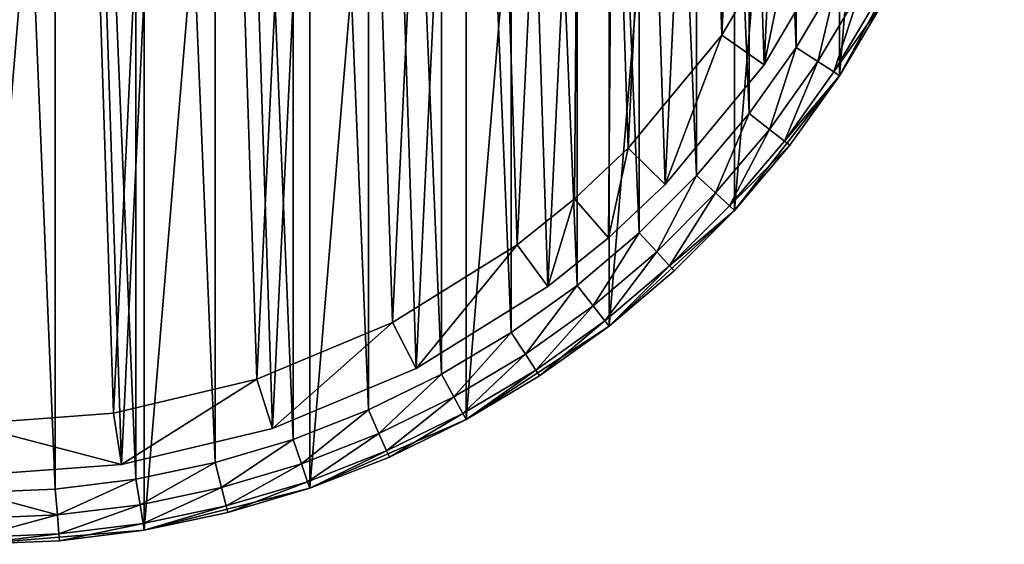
# Model space of a CAD drawing. Header units: millimetres. Extents: x 6 to 986, y -79 to 45.
# Tile 34 of 47: x 728 to 766, y -79 to -59. Entities that reach past the tile are written whole.
import ezdxf

# ---------------------------------------------------------------- set-up
doc = ezdxf.new("R2010")
doc.units = ezdxf.units.MM
doc.header["$LTSCALE"] = 25.4
doc.layers.get('0').update_dxf_attribs({"true_color": 0xff5454})

# ---------------------------------------------------------------- blocks, each defined once
blk = doc.blocks.new('PILLS-V-8262.STL')
at = {"color": 250, "true_color": 0x262626}
mesh = blk.add_polyface(dxfattribs=at)
corners = [(687.024, -29.131, 7.876), (685.937, -42.253, 7.876), (685.937, -35.647, 7.876), (687.024, -48.769, 7.876), (689.169, -22.882, 7.876), (689.169, -55.018, 7.876), (692.313, -17.072, 7.876), (692.313, -60.828, 7.876), (696.371, -11.859, 7.876), (696.371, -66.041, 7.876), (701.232, -7.384, 7.876), (701.232, -70.516, 7.876), (706.762, -3.771, 7.876), (706.762, -74.129, 7.876), (712.812, -1.117, 7.876), (712.812, -76.783, 7.876), (719.216, 0.504, 7.876), (719.216, -78.404, 7.876), (725.8, 1.05, 7.876), (725.8, -78.95, 7.876), (732.384, 0.504, 7.876), (732.384, -78.404, 7.876), (738.788, -1.117, 7.876), (738.788, -76.783, 7.876), (744.838, -3.771, 7.876), (744.838, -74.129, 7.876), (750.369, -7.384, 7.876), (750.369, -70.516, 7.876), (755.229, -11.859, 7.876), (755.229, -66.041, 7.876), (759.287, -17.072, 7.876), (759.287, -60.828, 7.876), (762.431, -22.882, 7.876), (762.431, -55.018, 7.876), (764.576, -29.131, 7.876), (764.576, -48.769, 7.876), (765.663, -35.647, 7.876), (765.663, -42.253, 7.876)]
mesh.append_faces([[corners[k] for k in face] for face in [(0, 1, 2), (35, 36, 37)]], dxfattribs={"vtx0": -1, "color": 250})
mesh.append_faces([[corners[k] for k in face] for face in [(1, 0, 3), (3, 4, 5), (5, 6, 7), (7, 8, 9), (9, 10, 11), (11, 12, 13), (13, 14, 15), (15, 16, 17), (17, 18, 19), (19, 20, 21), (21, 22, 23), (23, 24, 25), (25, 26, 27), (27, 28, 29), (29, 30, 31), (31, 32, 33), (33, 34, 35)]], dxfattribs={"vtx0": -1, "vtx1": -1, "color": 250})
mesh.append_faces([[corners[k] for k in face] for face in [(3, 0, 4), (5, 4, 6), (7, 6, 8), (9, 8, 10), (11, 10, 12), (13, 12, 14), (15, 14, 16), (17, 16, 18), (19, 18, 20), (21, 20, 22), (23, 22, 24), (25, 24, 26), (27, 26, 28), (29, 28, 30), (31, 30, 32), (33, 32, 34), (35, 34, 36)]], dxfattribs={"vtx0": -1, "vtx2": -1, "color": 250})
mesh = blk.add_polyface(dxfattribs=at)
corners = [(687.93, -42.088, 31.275), (687.93, -35.812, 31.275), (687.8, -38.95, 31.275), (688.318, -45.205, 31.275), (688.318, -32.695, 31.275), (688.963, -48.278, 31.275), (688.963, -29.622, 31.275), (689.859, -51.289, 31.275), (689.859, -26.611, 31.275), (691.001, -54.214, 31.275), (691.001, -23.686, 31.275), (692.38, -57.036, 31.275), (692.38, -20.864, 31.275), (693.988, -59.734, 31.275), (693.988, -18.166, 31.275), (695.813, -62.29, 31.275), (695.813, -15.61, 31.275), (697.842, -64.687, 31.275), (697.842, -13.213, 31.275), (700.063, -66.908, 31.275), (700.063, -10.992, 31.275), (702.46, -68.937, 31.275), (702.46, -8.963, 31.275), (705.016, -70.762, 31.275), (705.016, -7.138, 31.275), (707.714, -72.37, 31.275), (707.714, -5.53, 31.275), (710.536, -73.749, 31.275), (710.536, -4.151, 31.275), (713.461, -74.891, 31.275), (713.461, -3.009, 31.275), (716.472, -75.787, 31.275), (716.472, -2.113, 31.275), (719.545, -76.432, 31.275), (719.545, -1.468, 31.275), (722.662, -76.82, 31.275), (722.662, -1.08, 31.275), (725.8, -76.95, 31.275), (725.8, -0.95, 31.275), (728.938, -76.82, 31.275), (728.938, -1.08, 31.275), (732.055, -76.432, 31.275), (732.055, -1.468, 31.275), (735.128, -75.787, 31.275), (735.128, -2.113, 31.275), (738.139, -74.891, 31.275), (738.139, -3.009, 31.275), (741.064, -73.749, 31.275), (741.064, -4.151, 31.275), (743.886, -72.37, 31.275), (743.886, -5.53, 31.275), (746.584, -70.762, 31.275), (746.584, -7.138, 31.275), (749.14, -68.937, 31.275), (749.14, -8.963, 31.275), (751.537, -66.908, 31.275), (751.537, -10.992, 31.275), (753.758, -64.687, 31.275), (753.758, -13.213, 31.275), (755.787, -62.29, 31.275), (755.787, -15.61, 31.275), (757.612, -59.734, 31.275), (757.612, -18.166, 31.275), (759.22, -57.036, 31.275), (759.22, -20.864, 31.275), (760.599, -54.214, 31.275), (760.599, -23.686, 31.275), (761.741, -51.289, 31.275), (761.741, -26.611, 31.275), (762.637, -48.278, 31.275), (762.637, -29.622, 31.275), (763.282, -45.205, 31.275), (763.282, -32.695, 31.275), (763.67, -42.088, 31.275), (763.67, -35.812, 31.275), (763.8, -38.95, 31.275)]
mesh.append_faces([[corners[k] for k in face] for face in [(0, 1, 2), (74, 73, 75)]], dxfattribs={"vtx0": -1, "color": 250})
mesh.append_faces([[corners[k] for k in face] for face in [(1, 3, 4), (4, 5, 6), (6, 7, 8), (8, 9, 10), (10, 11, 12), (12, 13, 14), (14, 15, 16), (16, 17, 18), (18, 19, 20), (20, 21, 22), (22, 23, 24), (24, 25, 26), (26, 27, 28), (28, 29, 30), (30, 31, 32), (32, 33, 34), (34, 35, 36), (36, 37, 38), (38, 39, 40), (40, 41, 42), (42, 43, 44), (44, 45, 46), (46, 47, 48), (48, 49, 50), (50, 51, 52), (52, 53, 54), (54, 55, 56), (56, 57, 58), (58, 59, 60), (60, 61, 62), (62, 63, 64), (64, 65, 66), (66, 67, 68), (68, 69, 70), (70, 71, 72), (72, 73, 74)]], dxfattribs={"vtx0": -1, "vtx1": -1, "color": 250})
mesh.append_faces([[corners[k] for k in face] for face in [(1, 0, 3), (4, 3, 5), (6, 5, 7), (8, 7, 9), (10, 9, 11), (12, 11, 13), (14, 13, 15), (16, 15, 17), (18, 17, 19), (20, 19, 21), (22, 21, 23), (24, 23, 25), (26, 25, 27), (28, 27, 29), (30, 29, 31), (32, 31, 33), (34, 33, 35), (36, 35, 37), (38, 37, 39), (40, 39, 41), (42, 41, 43), (44, 43, 45), (46, 45, 47), (48, 47, 49), (50, 49, 51), (52, 51, 53), (54, 53, 55), (56, 55, 57), (58, 57, 59), (60, 59, 61), (62, 61, 63), (64, 63, 65), (66, 65, 67), (68, 67, 69), (70, 69, 71), (72, 71, 73)]], dxfattribs={"vtx0": -1, "vtx2": -1, "color": 250})
at = {"color": 7, "true_color": 0xffffff}
mesh = blk.add_polyface(dxfattribs=at)
corners = [(688.688, -43.163, 7.221), (689.264, -31.194, 7.221), (688.493, -37.155, 7.221), (689.845, -49.062, 7.221), (690.981, -25.434, 7.221), (691.932, -54.698, 7.221), (693.6, -20.024, 7.221), (694.897, -59.927, 7.221), (697.053, -15.104, 7.221), (698.662, -64.613, 7.221), (701.251, -10.801, 7.221), (703.13, -68.634, 7.221), (706.084, -7.228, 7.221), (708.186, -71.886, 7.221), (711.428, -4.476, 7.221), (713.697, -74.285, 7.221), (717.144, -2.617, 7.221), (719.522, -75.769, 7.221), (723.085, -1.699, 7.221), (725.509, -76.299, 7.221), (729.095, -1.746, 7.221), (731.504, -75.862, 7.221), (735.021, -2.756, 7.221), (737.351, -74.469, 7.221), (740.707, -4.704, 7.221), (742.899, -72.156, 7.221), (746.008, -7.539, 7.221), (748.005, -68.983, 7.221), (750.785, -11.187, 7.221), (750.349, -67.099, 7.221), (752.535, -65.032, 7.221), (754.915, -15.554, 7.221), (756.372, -60.406, 7.221), (758.29, -20.527, 7.221), (759.418, -55.224, 7.221), (760.825, -25.978, 7.221), (761.593, -49.62, 7.221), (762.452, -31.764, 7.221), (762.841, -43.741, 7.221), (763.13, -37.737, 7.221)]
mesh.append_faces([[corners[k] for k in face] for face in [(0, 1, 2), (37, 38, 39)]], dxfattribs={"vtx0": -1, "color": 7})
mesh.append_faces([[corners[k] for k in face] for face in [(1, 3, 4), (4, 5, 6), (6, 7, 8), (8, 9, 10), (10, 11, 12), (12, 13, 14), (14, 15, 16), (16, 17, 18), (18, 19, 20), (20, 21, 22), (22, 23, 24), (24, 25, 26), (26, 27, 28), (28, 30, 31), (31, 32, 33), (33, 34, 35), (35, 36, 37)]], dxfattribs={"vtx0": -1, "vtx1": -1, "color": 7})
mesh.append_faces([[corners[k] for k in face] for face in [(1, 0, 3), (4, 3, 5), (6, 5, 7), (8, 7, 9), (10, 9, 11), (12, 11, 13), (14, 13, 15), (16, 15, 17), (18, 17, 19), (20, 19, 21), (22, 21, 23), (24, 23, 25), (26, 25, 27), (28, 27, 29), (28, 29, 30), (31, 30, 32), (33, 32, 34), (35, 34, 36), (37, 36, 38)]], dxfattribs={"vtx0": -1, "vtx2": -1, "color": 7})
mesh = blk.add_polyface(dxfattribs=at)
corners = [(691.221, -31.61, 0.575), (690.676, -42.938, 0.575), (690.491, -37.252, 0.575), (691.77, -48.52, 0.575), (692.846, -26.158, 0.575), (693.746, -53.855, 0.575), (695.325, -21.037, 0.575), (696.552, -58.804, 0.575), (698.593, -16.38, 0.575), (700.116, -63.239, 0.575), (702.565, -12.308, 0.575), (704.344, -67.044, 0.575), (707.14, -8.926, 0.575), (709.129, -70.122, 0.575), (712.198, -6.322, 0.575), (714.345, -72.393, 0.575), (717.608, -4.562, 0.575), (719.858, -73.797, 0.575), (723.23, -3.694, 0.575), (725.525, -74.299, 0.575), (728.919, -3.738, 0.575), (731.199, -73.885, 0.575), (734.527, -4.694, 0.575), (736.733, -72.567, 0.575), (739.909, -6.538, 0.575), (741.984, -70.378, 0.575), (744.925, -9.221, 0.575), (746.815, -67.375, 0.575), (749.447, -12.673, 0.575), (749.035, -65.592, 0.575), (751.103, -63.636, 0.575), (753.356, -16.807, 0.575), (754.735, -59.257, 0.575), (756.551, -21.514, 0.575), (757.618, -54.353, 0.575), (758.949, -26.672, 0.575), (759.677, -49.049, 0.575), (760.49, -32.149, 0.575), (760.858, -43.484, 0.575), (761.131, -37.802, 0.575)]
mesh.append_faces([[corners[k] for k in face] for face in [(0, 1, 2), (38, 37, 39)]], dxfattribs={"vtx0": -1, "color": 7})
mesh.append_faces([[corners[k] for k in face] for face in [(1, 0, 3), (3, 4, 5), (5, 6, 7), (7, 8, 9), (9, 10, 11), (11, 12, 13), (13, 14, 15), (15, 16, 17), (17, 18, 19), (19, 20, 21), (21, 22, 23), (23, 24, 25), (25, 26, 27), (27, 28, 29), (29, 28, 30), (30, 31, 32), (32, 33, 34), (34, 35, 36), (36, 37, 38)]], dxfattribs={"vtx0": -1, "vtx1": -1, "color": 7})
mesh.append_faces([[corners[k] for k in face] for face in [(3, 0, 4), (5, 4, 6), (7, 6, 8), (9, 8, 10), (11, 10, 12), (13, 12, 14), (15, 14, 16), (17, 16, 18), (19, 18, 20), (21, 20, 22), (23, 22, 24), (25, 24, 26), (27, 26, 28), (30, 28, 31), (32, 31, 33), (34, 33, 35), (36, 35, 37)]], dxfattribs={"vtx0": -1, "vtx2": -1, "color": 7})
mesh = blk.add_polyface(dxfattribs=at)
corners = [(757.618, -54.353, 0.575), (756.372, -60.406, 2.575), (754.735, -59.257, 0.575), (759.418, -55.224, 2.575)]
mesh.append_faces([[corners[k] for k in face] for face in [(0, 1, 2), (1, 0, 3)]], dxfattribs={"vtx0": -1, "color": 7})
mesh = blk.add_polyface(dxfattribs=at)
corners = [(759.418, -55.224, 2.575), (756.372, -60.406, 7.221), (756.372, -60.406, 2.575), (759.418, -55.224, 7.221)]
mesh.append_faces([[corners[k] for k in face] for face in [(0, 1, 2), (1, 0, 3)]], dxfattribs={"vtx0": -1, "color": 7})
at = {"color": 250, "true_color": 0x262626}
mesh = blk.add_polyface(dxfattribs=at)
corners = [(762.431, -55.018, 7.876), (760.979, -57.988, 29.275), (759.287, -60.828, 7.876)]
mesh.append_faces([[corners[k] for k in face] for face in [(0, 1, 2)]], dxfattribs={"color": 250})
mesh = blk.add_polyface(dxfattribs=at)
corners = [(758.449, -60.281, 31.008), (759.22, -57.036, 31.275), (757.612, -59.734, 31.275), (760.099, -57.512, 31.008)]
mesh.append_faces([[corners[k] for k in face] for face in [(0, 1, 2), (1, 0, 3)]], dxfattribs={"vtx0": -1, "color": 250})
mesh = blk.add_polyface(dxfattribs=at)
corners = [(759.062, -60.681, 30.275), (760.099, -57.512, 31.008), (758.449, -60.281, 31.008), (760.743, -57.86, 30.275)]
mesh.append_faces([[corners[k] for k in face] for face in [(0, 1, 2), (1, 0, 3)]], dxfattribs={"vtx0": -1, "color": 250})
mesh = blk.add_polyface(dxfattribs=at)
corners = [(760.979, -57.988, 29.275), (759.062, -60.681, 30.275), (759.287, -60.828, 29.275), (760.743, -57.86, 30.275)]
mesh.append_faces([[corners[k] for k in face] for face in [(0, 1, 2), (1, 0, 3)]], dxfattribs={"vtx0": -1, "color": 250})
mesh = blk.add_polyface(dxfattribs=at)
corners = [(760.979, -57.988, 29.275), (759.287, -60.828, 29.275), (759.287, -60.828, 7.876)]
mesh.append_faces([[corners[k] for k in face] for face in [(0, 1, 2)]], dxfattribs={"color": 250})
at = {"color": 7, "true_color": 0xffffff}
mesh = blk.add_polyface(dxfattribs=at)
corners = [(754.735, -59.257, 0.575), (752.535, -65.032, 2.575), (751.103, -63.636, 0.575), (756.372, -60.406, 2.575)]
mesh.append_faces([[corners[k] for k in face] for face in [(0, 1, 2), (1, 0, 3)]], dxfattribs={"vtx0": -1, "color": 7})
at = {"color": 250, "true_color": 0x262626}
mesh = blk.add_polyface(dxfattribs=at)
corners = [(756.576, -62.904, 31.008), (757.612, -59.734, 31.275), (755.787, -62.29, 31.275), (758.449, -60.281, 31.008)]
mesh.append_faces([[corners[k] for k in face] for face in [(0, 1, 2), (1, 0, 3)]], dxfattribs={"vtx0": -1, "color": 250})
at = {"color": 7, "true_color": 0xffffff}
mesh = blk.add_polyface(dxfattribs=at)
corners = [(756.372, -60.406, 2.575), (752.535, -65.032, 7.221), (752.535, -65.032, 2.575), (756.372, -60.406, 7.221)]
mesh.append_faces([[corners[k] for k in face] for face in [(0, 1, 2), (1, 0, 3)]], dxfattribs={"vtx0": -1, "color": 7})
at = {"color": 250, "true_color": 0x262626}
mesh = blk.add_polyface(dxfattribs=at)
corners = [(757.154, -63.354, 30.275), (758.449, -60.281, 31.008), (756.576, -62.904, 31.008), (759.062, -60.681, 30.275)]
mesh.append_faces([[corners[k] for k in face] for face in [(0, 1, 2), (1, 0, 3)]], dxfattribs={"vtx0": -1, "color": 250})
mesh = blk.add_polyface(dxfattribs=at)
corners = [(759.287, -60.828, 7.876), (757.366, -63.519, 29.275), (755.229, -66.041, 7.876)]
mesh.append_faces([[corners[k] for k in face] for face in [(0, 1, 2)]], dxfattribs={"color": 250})
mesh = blk.add_polyface(dxfattribs=at)
corners = [(759.287, -60.828, 29.275), (757.154, -63.354, 30.275), (757.366, -63.519, 29.275), (759.062, -60.681, 30.275)]
mesh.append_faces([[corners[k] for k in face] for face in [(0, 1, 2), (1, 0, 3)]], dxfattribs={"vtx0": -1, "color": 250})
mesh = blk.add_polyface(dxfattribs=at)
corners = [(759.287, -60.828, 29.275), (757.366, -63.519, 29.275), (759.287, -60.828, 7.876)]
mesh.append_faces([[corners[k] for k in face] for face in [(0, 1, 2)]], dxfattribs={"color": 250})
mesh = blk.add_polyface(dxfattribs=at)
corners = [(754.493, -65.364, 31.008), (755.787, -62.29, 31.275), (753.758, -64.687, 31.275), (756.576, -62.904, 31.008)]
mesh.append_faces([[corners[k] for k in face] for face in [(0, 1, 2), (1, 0, 3)]], dxfattribs={"vtx0": -1, "color": 250})
mesh = blk.add_polyface(dxfattribs=at)
corners = [(755.032, -65.86, 30.275), (756.576, -62.904, 31.008), (754.493, -65.364, 31.008), (757.154, -63.354, 30.275)]
mesh.append_faces([[corners[k] for k in face] for face in [(0, 1, 2), (1, 0, 3)]], dxfattribs={"vtx0": -1, "color": 250})
mesh = blk.add_polyface(dxfattribs=at)
corners = [(757.366, -63.519, 29.275), (755.032, -65.86, 30.275), (755.229, -66.041, 29.275), (757.154, -63.354, 30.275)]
mesh.append_faces([[corners[k] for k in face] for face in [(0, 1, 2), (1, 0, 3)]], dxfattribs={"vtx0": -1, "color": 250})
mesh = blk.add_polyface(dxfattribs=at)
corners = [(757.366, -63.519, 29.275), (755.229, -66.041, 29.275), (755.229, -66.041, 7.876)]
mesh.append_faces([[corners[k] for k in face] for face in [(0, 1, 2)]], dxfattribs={"color": 250})
at = {"color": 7, "true_color": 0xffffff}
mesh = blk.add_polyface(dxfattribs=at)
corners = [(751.103, -63.636, 0.575), (750.349, -67.099, 2.575), (749.035, -65.592, 0.575), (752.535, -65.032, 2.575)]
mesh.append_faces([[corners[k] for k in face] for face in [(0, 1, 2), (1, 0, 3)]], dxfattribs={"vtx0": -1, "color": 7})
at = {"color": 250, "true_color": 0x262626}
mesh = blk.add_polyface(dxfattribs=at)
corners = [(752.214, -67.643, 31.008), (753.758, -64.687, 31.275), (751.537, -66.908, 31.275), (754.493, -65.364, 31.008)]
mesh.append_faces([[corners[k] for k in face] for face in [(0, 1, 2), (1, 0, 3)]], dxfattribs={"vtx0": -1, "color": 250})
at = {"color": 7, "true_color": 0xffffff}
mesh = blk.add_polyface(dxfattribs=at)
corners = [(752.535, -65.032, 7.221), (750.349, -67.099, 2.575), (752.535, -65.032, 2.575), (750.349, -67.099, 7.221)]
mesh.append_faces([[corners[k] for k in face] for face in [(0, 1, 2), (1, 0, 3)]], dxfattribs={"vtx0": -1, "color": 7})
at = {"color": 250, "true_color": 0x262626}
mesh = blk.add_polyface(dxfattribs=at)
corners = [(752.71, -68.182, 30.275), (754.493, -65.364, 31.008), (752.214, -67.643, 31.008), (755.032, -65.86, 30.275)]
mesh.append_faces([[corners[k] for k in face] for face in [(0, 1, 2), (1, 0, 3)]], dxfattribs={"vtx0": -1, "color": 250})
at = {"color": 7, "true_color": 0xffffff}
mesh = blk.add_polyface(dxfattribs=at)
corners = [(749.035, -65.592, 0.575), (748.005, -68.983, 2.575), (746.815, -67.375, 0.575), (750.349, -67.099, 2.575)]
mesh.append_faces([[corners[k] for k in face] for face in [(0, 1, 2), (1, 0, 3)]], dxfattribs={"vtx0": -1, "color": 7})
at = {"color": 250, "true_color": 0x262626}
mesh = blk.add_polyface(dxfattribs=at)
corners = [(755.229, -66.041, 29.275), (752.71, -68.182, 30.275), (752.891, -68.379, 29.275), (755.032, -65.86, 30.275)]
mesh.append_faces([[corners[k] for k in face] for face in [(0, 1, 2), (1, 0, 3)]], dxfattribs={"vtx0": -1, "color": 250})
mesh = blk.add_polyface(dxfattribs=at)
corners = [(752.891, -68.379, 29.275), (750.369, -70.516, 7.876), (755.229, -66.041, 7.876)]
mesh.append_faces([[corners[k] for k in face] for face in [(0, 1, 2)]], dxfattribs={"color": 250})
mesh = blk.add_polyface(dxfattribs=at)
corners = [(752.891, -68.379, 29.275), (755.229, -66.041, 7.876), (755.229, -66.041, 29.275)]
mesh.append_faces([[corners[k] for k in face] for face in [(0, 1, 2)]], dxfattribs={"color": 250})
mesh = blk.add_polyface(dxfattribs=at)
corners = [(749.754, -69.726, 31.008), (751.537, -66.908, 31.275), (749.14, -68.937, 31.275), (752.214, -67.643, 31.008)]
mesh.append_faces([[corners[k] for k in face] for face in [(0, 1, 2), (1, 0, 3)]], dxfattribs={"vtx0": -1, "color": 250})
at = {"color": 7, "true_color": 0xffffff}
mesh = blk.add_polyface(dxfattribs=at)
corners = [(746.815, -67.375, 0.575), (742.899, -72.156, 2.575), (741.984, -70.378, 0.575), (748.005, -68.983, 2.575)]
mesh.append_faces([[corners[k] for k in face] for face in [(0, 1, 2), (1, 0, 3)]], dxfattribs={"vtx0": -1, "color": 7})
mesh = blk.add_polyface(dxfattribs=at)
corners = [(750.349, -67.099, 7.221), (748.005, -68.983, 2.575), (750.349, -67.099, 2.575), (748.005, -68.983, 7.221)]
mesh.append_faces([[corners[k] for k in face] for face in [(0, 1, 2), (1, 0, 3)]], dxfattribs={"vtx0": -1, "color": 7})
at = {"color": 250, "true_color": 0x262626}
mesh = blk.add_polyface(dxfattribs=at)
corners = [(750.204, -70.304, 30.275), (752.214, -67.643, 31.008), (749.754, -69.726, 31.008), (752.71, -68.182, 30.275)]
mesh.append_faces([[corners[k] for k in face] for face in [(0, 1, 2), (1, 0, 3)]], dxfattribs={"vtx0": -1, "color": 250})
mesh = blk.add_polyface(dxfattribs=at)
corners = [(752.71, -68.182, 30.275), (750.369, -70.516, 29.275), (752.891, -68.379, 29.275), (750.204, -70.304, 30.275)]
mesh.append_faces([[corners[k] for k in face] for face in [(0, 1, 2), (1, 0, 3)]], dxfattribs={"vtx0": -1, "color": 250})
mesh = blk.add_polyface(dxfattribs=at)
corners = [(750.369, -70.516, 29.275), (750.369, -70.516, 7.876), (752.891, -68.379, 29.275)]
mesh.append_faces([[corners[k] for k in face] for face in [(0, 1, 2)]], dxfattribs={"color": 250})
mesh = blk.add_polyface(dxfattribs=at)
corners = [(747.131, -71.599, 31.008), (749.14, -68.937, 31.275), (746.584, -70.762, 31.275), (749.754, -69.726, 31.008)]
mesh.append_faces([[corners[k] for k in face] for face in [(0, 1, 2), (1, 0, 3)]], dxfattribs={"vtx0": -1, "color": 250})
at = {"color": 7, "true_color": 0xffffff}
mesh = blk.add_polyface(dxfattribs=at)
corners = [(748.005, -68.983, 7.221), (742.899, -72.156, 2.575), (748.005, -68.983, 2.575), (742.899, -72.156, 7.221)]
mesh.append_faces([[corners[k] for k in face] for face in [(0, 1, 2), (1, 0, 3)]], dxfattribs={"vtx0": -1, "color": 7})
at = {"color": 250, "true_color": 0x262626}
mesh = blk.add_polyface(dxfattribs=at)
corners = [(747.531, -72.212, 30.275), (749.754, -69.726, 31.008), (747.131, -71.599, 31.008), (750.204, -70.304, 30.275)]
mesh.append_faces([[corners[k] for k in face] for face in [(0, 1, 2), (1, 0, 3)]], dxfattribs={"vtx0": -1, "color": 250})
at = {"color": 7, "true_color": 0xffffff}
mesh = blk.add_polyface(dxfattribs=at)
corners = [(741.984, -70.378, 0.575), (737.351, -74.469, 2.575), (736.733, -72.567, 0.575), (742.899, -72.156, 2.575)]
mesh.append_faces([[corners[k] for k in face] for face in [(0, 1, 2), (1, 0, 3)]], dxfattribs={"vtx0": -1, "color": 7})
at = {"color": 250, "true_color": 0x262626}
mesh = blk.add_polyface(dxfattribs=at)
corners = [(750.204, -70.304, 30.275), (747.678, -72.437, 29.275), (750.369, -70.516, 29.275), (747.531, -72.212, 30.275)]
mesh.append_faces([[corners[k] for k in face] for face in [(0, 1, 2), (1, 0, 3)]], dxfattribs={"vtx0": -1, "color": 250})
mesh = blk.add_polyface(dxfattribs=at)
corners = [(744.362, -73.249, 31.008), (746.584, -70.762, 31.275), (743.886, -72.37, 31.275), (747.131, -71.599, 31.008)]
mesh.append_faces([[corners[k] for k in face] for face in [(0, 1, 2), (1, 0, 3)]], dxfattribs={"vtx0": -1, "color": 250})
mesh = blk.add_polyface(dxfattribs=at)
corners = [(747.678, -72.437, 29.275), (744.838, -74.129, 7.876), (750.369, -70.516, 7.876)]
mesh.append_faces([[corners[k] for k in face] for face in [(0, 1, 2)]], dxfattribs={"color": 250})
mesh = blk.add_polyface(dxfattribs=at)
corners = [(747.678, -72.437, 29.275), (750.369, -70.516, 7.876), (750.369, -70.516, 29.275)]
mesh.append_faces([[corners[k] for k in face] for face in [(0, 1, 2)]], dxfattribs={"color": 250})
mesh = blk.add_polyface(dxfattribs=at)
corners = [(744.71, -73.893, 30.275), (747.131, -71.599, 31.008), (744.362, -73.249, 31.008), (747.531, -72.212, 30.275)]
mesh.append_faces([[corners[k] for k in face] for face in [(0, 1, 2), (1, 0, 3)]], dxfattribs={"vtx0": -1, "color": 250})
at = {"color": 7, "true_color": 0xffffff}
mesh = blk.add_polyface(dxfattribs=at)
corners = [(742.899, -72.156, 7.221), (737.351, -74.469, 2.575), (742.899, -72.156, 2.575), (737.351, -74.469, 7.221)]
mesh.append_faces([[corners[k] for k in face] for face in [(0, 1, 2), (1, 0, 3)]], dxfattribs={"vtx0": -1, "color": 7})
at = {"color": 250, "true_color": 0x262626}
mesh = blk.add_polyface(dxfattribs=at)
corners = [(741.466, -74.665, 31.008), (743.886, -72.37, 31.275), (741.064, -73.749, 31.275), (744.362, -73.249, 31.008)]
mesh.append_faces([[corners[k] for k in face] for face in [(0, 1, 2), (1, 0, 3)]], dxfattribs={"vtx0": -1, "color": 250})
mesh = blk.add_polyface(dxfattribs=at)
corners = [(747.531, -72.212, 30.275), (744.838, -74.129, 29.275), (747.678, -72.437, 29.275), (744.71, -73.893, 30.275)]
mesh.append_faces([[corners[k] for k in face] for face in [(0, 1, 2), (1, 0, 3)]], dxfattribs={"vtx0": -1, "color": 250})
at = {"color": 7, "true_color": 0xffffff}
mesh = blk.add_polyface(dxfattribs=at)
corners = [(736.733, -72.567, 0.575), (731.504, -75.862, 2.575), (731.199, -73.885, 0.575), (737.351, -74.469, 2.575)]
mesh.append_faces([[corners[k] for k in face] for face in [(0, 1, 2), (1, 0, 3)]], dxfattribs={"vtx0": -1, "color": 7})
at = {"color": 250, "true_color": 0x262626}
mesh = blk.add_polyface(dxfattribs=at)
corners = [(744.838, -74.129, 29.275), (744.838, -74.129, 7.876), (747.678, -72.437, 29.275)]
mesh.append_faces([[corners[k] for k in face] for face in [(0, 1, 2)]], dxfattribs={"color": 250})
mesh = blk.add_polyface(dxfattribs=at)
corners = [(741.76, -75.336, 30.275), (744.362, -73.249, 31.008), (741.466, -74.665, 31.008), (744.71, -73.893, 30.275)]
mesh.append_faces([[corners[k] for k in face] for face in [(0, 1, 2), (1, 0, 3)]], dxfattribs={"vtx0": -1, "color": 250})
at = {"color": 7, "true_color": 0xffffff}
mesh = blk.add_polyface(dxfattribs=at)
corners = [(731.504, -75.862, 2.575), (725.525, -74.299, 0.575), (731.199, -73.885, 0.575), (725.509, -76.299, 2.575)]
mesh.append_faces([[corners[k] for k in face] for face in [(0, 1, 2), (1, 0, 3)]], dxfattribs={"vtx0": -1, "color": 7})
at = {"color": 250, "true_color": 0x262626}
mesh = blk.add_polyface(dxfattribs=at)
corners = [(738.463, -75.837, 31.008), (741.064, -73.749, 31.275), (738.139, -74.891, 31.275), (741.466, -74.665, 31.008)]
mesh.append_faces([[corners[k] for k in face] for face in [(0, 1, 2), (1, 0, 3)]], dxfattribs={"vtx0": -1, "color": 250})
mesh = blk.add_polyface(dxfattribs=at)
corners = [(744.71, -73.893, 30.275), (741.868, -75.581, 29.275), (744.838, -74.129, 29.275), (741.76, -75.336, 30.275)]
mesh.append_faces([[corners[k] for k in face] for face in [(0, 1, 2), (1, 0, 3)]], dxfattribs={"vtx0": -1, "color": 250})
mesh = blk.add_polyface(dxfattribs=at)
corners = [(741.868, -75.581, 29.275), (738.788, -76.783, 7.876), (744.838, -74.129, 7.876)]
mesh.append_faces([[corners[k] for k in face] for face in [(0, 1, 2)]], dxfattribs={"color": 250})
mesh = blk.add_polyface(dxfattribs=at)
corners = [(741.868, -75.581, 29.275), (744.838, -74.129, 7.876), (744.838, -74.129, 29.275)]
mesh.append_faces([[corners[k] for k in face] for face in [(0, 1, 2)]], dxfattribs={"color": 250})
at = {"color": 7, "true_color": 0xffffff}
mesh = blk.add_polyface(dxfattribs=at)
corners = [(737.351, -74.469, 7.221), (731.504, -75.862, 2.575), (737.351, -74.469, 2.575), (731.504, -75.862, 7.221)]
mesh.append_faces([[corners[k] for k in face] for face in [(0, 1, 2), (1, 0, 3)]], dxfattribs={"vtx0": -1, "color": 7})
at = {"color": 250, "true_color": 0x262626}
mesh = blk.add_polyface(dxfattribs=at)
corners = [(738.701, -76.529, 30.275), (741.466, -74.665, 31.008), (738.463, -75.837, 31.008), (741.76, -75.336, 30.275)]
mesh.append_faces([[corners[k] for k in face] for face in [(0, 1, 2), (1, 0, 3)]], dxfattribs={"vtx0": -1, "color": 250})
mesh = blk.add_polyface(dxfattribs=at)
corners = [(735.374, -76.757, 31.008), (738.139, -74.891, 31.275), (735.128, -75.787, 31.275), (738.463, -75.837, 31.008)]
mesh.append_faces([[corners[k] for k in face] for face in [(0, 1, 2), (1, 0, 3)]], dxfattribs={"vtx0": -1, "color": 250})
mesh = blk.add_polyface(dxfattribs=at)
corners = [(741.76, -75.336, 30.275), (738.788, -76.783, 29.275), (741.868, -75.581, 29.275), (738.701, -76.529, 30.275)]
mesh.append_faces([[corners[k] for k in face] for face in [(0, 1, 2), (1, 0, 3)]], dxfattribs={"vtx0": -1, "color": 250})
mesh = blk.add_polyface(dxfattribs=at)
corners = [(732.219, -77.418, 31.008), (735.128, -75.787, 31.275), (732.055, -76.432, 31.275), (735.374, -76.757, 31.008)]
mesh.append_faces([[corners[k] for k in face] for face in [(0, 1, 2), (1, 0, 3)]], dxfattribs={"vtx0": -1, "color": 250})
mesh = blk.add_polyface(dxfattribs=at)
corners = [(738.788, -76.783, 29.275), (738.788, -76.783, 7.876), (741.868, -75.581, 29.275)]
mesh.append_faces([[corners[k] for k in face] for face in [(0, 1, 2)]], dxfattribs={"color": 250})
at = {"color": 7, "true_color": 0xffffff}
mesh = blk.add_polyface(dxfattribs=at)
corners = [(731.504, -75.862, 7.221), (725.509, -76.299, 2.575), (731.504, -75.862, 2.575), (725.509, -76.299, 7.221)]
mesh.append_faces([[corners[k] for k in face] for face in [(0, 1, 2), (1, 0, 3)]], dxfattribs={"vtx0": -1, "color": 7})
at = {"color": 250, "true_color": 0x262626}
mesh = blk.add_polyface(dxfattribs=at)
corners = [(735.554, -77.466, 30.275), (738.463, -75.837, 31.008), (735.374, -76.757, 31.008), (738.701, -76.529, 30.275)]
mesh.append_faces([[corners[k] for k in face] for face in [(0, 1, 2), (1, 0, 3)]], dxfattribs={"vtx0": -1, "color": 250})
mesh = blk.add_polyface(dxfattribs=at)
corners = [(729.021, -77.817, 31.008), (732.055, -76.432, 31.275), (728.938, -76.82, 31.275), (732.219, -77.418, 31.008)]
mesh.append_faces([[corners[k] for k in face] for face in [(0, 1, 2), (1, 0, 3)]], dxfattribs={"vtx0": -1, "color": 250})
mesh = blk.add_polyface(dxfattribs=at)
corners = [(738.701, -76.529, 30.275), (735.619, -77.726, 29.275), (738.788, -76.783, 29.275), (735.554, -77.466, 30.275)]
mesh.append_faces([[corners[k] for k in face] for face in [(0, 1, 2), (1, 0, 3)]], dxfattribs={"vtx0": -1, "color": 250})
mesh = blk.add_polyface(dxfattribs=at)
corners = [(729.021, -77.817, 31.008), (725.8, -76.95, 31.275), (725.8, -77.95, 31.008), (728.938, -76.82, 31.275)]
mesh.append_faces([[corners[k] for k in face] for face in [(0, 1, 2), (1, 0, 3)]], dxfattribs={"vtx0": -1, "color": 250})
mesh = blk.add_polyface(dxfattribs=at)
corners = [(732.34, -78.14, 30.275), (735.374, -76.757, 31.008), (732.219, -77.418, 31.008), (735.554, -77.466, 30.275)]
mesh.append_faces([[corners[k] for k in face] for face in [(0, 1, 2), (1, 0, 3)]], dxfattribs={"vtx0": -1, "color": 250})
mesh = blk.add_polyface(dxfattribs=at)
corners = [(735.619, -77.726, 29.275), (732.384, -78.404, 7.876), (738.788, -76.783, 7.876)]
mesh.append_faces([[corners[k] for k in face] for face in [(0, 1, 2)]], dxfattribs={"color": 250})
mesh = blk.add_polyface(dxfattribs=at)
corners = [(735.619, -77.726, 29.275), (738.788, -76.783, 7.876), (738.788, -76.783, 29.275)]
mesh.append_faces([[corners[k] for k in face] for face in [(0, 1, 2)]], dxfattribs={"color": 250})
mesh = blk.add_polyface(dxfattribs=at)
corners = [(729.081, -78.546, 30.275), (732.219, -77.418, 31.008), (729.021, -77.817, 31.008), (732.34, -78.14, 30.275)]
mesh.append_faces([[corners[k] for k in face] for face in [(0, 1, 2), (1, 0, 3)]], dxfattribs={"vtx0": -1, "color": 250})
mesh = blk.add_polyface(dxfattribs=at)
corners = [(735.554, -77.466, 30.275), (732.384, -78.404, 29.275), (735.619, -77.726, 29.275), (732.34, -78.14, 30.275)]
mesh.append_faces([[corners[k] for k in face] for face in [(0, 1, 2), (1, 0, 3)]], dxfattribs={"vtx0": -1, "color": 250})
mesh = blk.add_polyface(dxfattribs=at)
corners = [(729.021, -77.817, 31.008), (725.8, -78.682, 30.275), (729.081, -78.546, 30.275), (725.8, -77.95, 31.008)]
mesh.append_faces([[corners[k] for k in face] for face in [(0, 1, 2), (1, 0, 3)]], dxfattribs={"vtx0": -1, "color": 250})
mesh = blk.add_polyface(dxfattribs=at)
corners = [(732.384, -78.404, 29.275), (732.384, -78.404, 7.876), (735.619, -77.726, 29.275)]
mesh.append_faces([[corners[k] for k in face] for face in [(0, 1, 2)]], dxfattribs={"color": 250})
mesh = blk.add_polyface(dxfattribs=at)
corners = [(729.103, -78.813, 29.275), (725.8, -78.95, 7.876), (732.384, -78.404, 7.876)]
mesh.append_faces([[corners[k] for k in face] for face in [(0, 1, 2)]], dxfattribs={"color": 250})
mesh = blk.add_polyface(dxfattribs=at)
corners = [(732.34, -78.14, 30.275), (729.103, -78.813, 29.275), (732.384, -78.404, 29.275), (729.081, -78.546, 30.275)]
mesh.append_faces([[corners[k] for k in face] for face in [(0, 1, 2), (1, 0, 3)]], dxfattribs={"vtx0": -1, "color": 250})
mesh = blk.add_polyface(dxfattribs=at)
corners = [(729.103, -78.813, 29.275), (732.384, -78.404, 7.876), (732.384, -78.404, 29.275)]
mesh.append_faces([[corners[k] for k in face] for face in [(0, 1, 2)]], dxfattribs={"color": 250})
mesh = blk.add_polyface(dxfattribs=at)
corners = [(729.081, -78.546, 30.275), (725.8, -78.95, 29.275), (729.103, -78.813, 29.275), (725.8, -78.682, 30.275)]
mesh.append_faces([[corners[k] for k in face] for face in [(0, 1, 2), (1, 0, 3)]], dxfattribs={"vtx0": -1, "color": 250})
mesh = blk.add_polyface(dxfattribs=at)
corners = [(725.8, -78.95, 29.275), (725.8, -78.95, 7.876), (729.103, -78.813, 29.275)]
mesh.append_faces([[corners[k] for k in face] for face in [(0, 1, 2)]], dxfattribs={"color": 250})

msp = doc.modelspace()

# ---------------------------------------------------------------- block references
at = {"color": 0}
msp.add_blockref('PILLS-V-8262.STL', (0, 0), dxfattribs=at)

doc.saveas('drawing.dxf')
